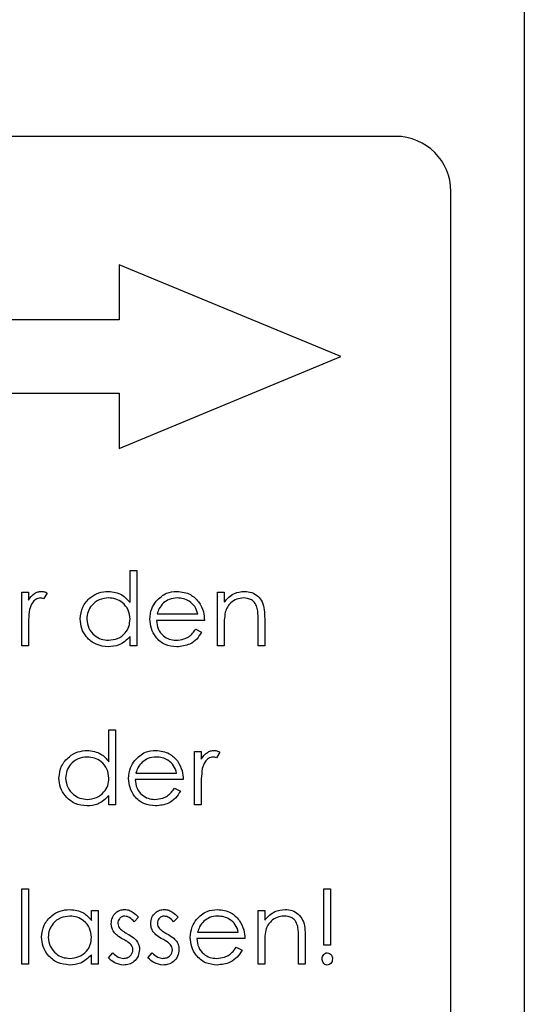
# Model space of a CAD drawing. Header units: millimetres. Extents: x 0 to 2100, y 0 to 1485.
# Tile 18 of 44: x 1233 to 1247, y 825 to 852. Entities that reach past the tile are written whole.
import ezdxf

# ---------------------------------------------------------------- set-up
doc = ezdxf.new("R2010")
doc.units = ezdxf.units.MM
doc.header["$LTSCALE"] = 5

msp = doc.modelspace()

# ---------------------------------------------------------------- linework, layer by layer
at = {"color": 7, "linetype": 'Continuous', "lineweight": 25}
for p, q in [((1246.519, 907.79), (1246.519, 737.79)), ((1243.019, 848.79), (1218.019, 848.79)), ((1244.519, 798.29), (1244.519, 847.29)), ((1241.519, 842.79), (1235.483, 845.29)), ((1235.483, 845.29), (1235.483, 843.79)), ((1235.483, 843.79), (1219.519, 843.79)), ((1235.483, 840.29), (1241.519, 842.79)), ((1219.519, 841.79), (1235.483, 841.79)), ((1235.483, 841.79), (1235.483, 840.29)), ((1235.78, 836.088), (1235.78, 836.96)), ((1235.78, 836.96), (1235.96, 836.96)), ((1235.96, 836.96), (1235.96, 834.909)), ((1232.831, 836.37), (1233.011, 836.37)), ((1232.831, 834.909), (1232.831, 836.37)), ((1233.011, 836.37), (1233.011, 836.155)), ((1233.524, 836.346), (1233.425, 836.191)), ((1238.165, 836.37), (1238.344, 836.37)), ((1238.165, 834.909), (1238.165, 836.37)), ((1238.344, 836.37), (1238.344, 836.107)), ((1236.517, 835.781), (1237.626, 835.781)), ((1237.806, 835.601), (1236.498, 835.601)), ((1239.267, 834.909), (1239.267, 835.596)), ((1239.447, 835.655), (1239.447, 834.909)), ((1233.011, 835.4), (1233.011, 834.909)), ((1237.569, 835.37), (1237.729, 835.287)), ((1238.344, 835.437), (1238.344, 834.909)), ((1235.78, 834.909), (1235.78, 835.162)), ((1233.011, 834.909), (1232.831, 834.909)), ((1235.96, 834.909), (1235.78, 834.909)), ((1238.344, 834.909), (1238.165, 834.909)), ((1239.447, 834.909), (1239.267, 834.909)), ((1235.203, 831.754), (1235.203, 832.627)), ((1235.203, 832.627), (1235.383, 832.627)), ((1235.383, 832.627), (1235.383, 830.576)), ((1237.536, 832.037), (1237.716, 832.037)), ((1237.536, 830.576), (1237.536, 832.037)), ((1237.716, 832.037), (1237.716, 831.822)), ((1238.229, 832.013), (1238.13, 831.857)), ((1237.229, 831.268), (1235.921, 831.268)), ((1235.94, 831.447), (1237.049, 831.447)), ((1236.992, 831.037), (1237.152, 830.953)), ((1237.716, 831.067), (1237.716, 830.576)), ((1235.203, 830.576), (1235.203, 830.828)), ((1235.383, 830.576), (1235.203, 830.576)), ((1237.716, 830.576), (1237.536, 830.576)), ((1232.831, 828.294), (1233.011, 828.294)), ((1232.831, 826.242), (1232.831, 828.294)), ((1233.011, 828.294), (1233.011, 826.242)), ((1241.062, 826.755), (1241.062, 828.294)), ((1241.062, 828.294), (1241.242, 828.294)), ((1241.242, 828.294), (1241.242, 826.755)), ((1234.729, 827.433), (1234.729, 827.704)), ((1234.729, 827.704), (1234.908, 827.704)), ((1234.908, 827.704), (1234.908, 826.242)), ((1236.011, 827.521), (1235.889, 827.396)), ((1237.088, 827.521), (1236.966, 827.396)), ((1239.267, 826.242), (1239.267, 827.704)), ((1239.267, 827.704), (1239.447, 827.704)), ((1239.447, 827.704), (1239.447, 827.44)), ((1238.908, 826.935), (1237.601, 826.935)), ((1237.619, 827.114), (1238.729, 827.114)), ((1240.37, 826.242), (1240.37, 826.93)), ((1240.549, 826.989), (1240.549, 826.242)), ((1238.672, 826.704), (1238.831, 826.62)), ((1239.447, 826.771), (1239.447, 826.242)), ((1241.242, 826.755), (1241.062, 826.755)), ((1234.729, 826.242), (1234.729, 826.495)), ((1235.19, 826.415), (1235.309, 826.55)), ((1236.267, 826.415), (1236.386, 826.55)), ((1233.011, 826.242), (1232.831, 826.242)), ((1234.908, 826.242), (1234.729, 826.242)), ((1239.447, 826.242), (1239.267, 826.242)), ((1240.549, 826.242), (1240.37, 826.242))]:
    msp.add_line(p, q, dxfattribs=at)
msp.add_arc((1243.019, 847.29), 1.5, 0, 90, dxfattribs=at)
for points, knots in [([(1233.011, 836.155), (1233.061, 836.224), (1233.131, 836.32), (1233.268, 836.387), (1233.334, 836.393), (1233.367, 836.396)], [0, 0, 0, 0, 0.558788, 0.779481, 1, 1, 1, 1]), ([(1233.367, 836.396), (1233.398, 836.392), (1233.454, 836.386), (1233.502, 836.358), (1233.524, 836.346)], [0, 0, 0, 0, 0.559243, 1, 1, 1, 1]), ([(1234.421, 835.644), (1234.435, 835.756), (1234.463, 835.98), (1234.675, 836.224), (1234.925, 836.374), (1235.101, 836.389), (1235.189, 836.396)], [0, 0, 0, 0, 0.279413, 0.559191, 0.779548, 1, 1, 1, 1]), ([(1235.189, 836.396), (1235.321, 836.378), (1235.557, 836.346), (1235.712, 836.167), (1235.78, 836.088)], [0, 0, 0, 0, 0.5584261, 1, 1, 1, 1]), ([(1236.487, 836.124), (1236.577, 836.212), (1236.737, 836.37), (1236.96, 836.388), (1237.058, 836.396)], [0, 0, 0, 0, 0.558577, 1, 1, 1, 1]), ([(1237.058, 836.396), (1237.188, 836.381), (1237.42, 836.354), (1237.577, 836.184), (1237.647, 836.108)], [0, 0, 0, 0, 0.558919, 1, 1, 1, 1]), ([(1238.344, 836.107), (1238.429, 836.199), (1238.582, 836.363), (1238.803, 836.386), (1238.9, 836.396)], [0, 0, 0, 0, 0.559141, 1, 1, 1, 1]), ([(1238.9, 836.396), (1238.966, 836.39), (1239.097, 836.379), (1239.269, 836.274), (1239.443, 836.04), (1239.445, 835.814), (1239.447, 835.655)], [0, 0, 0, 0, 0.187021, 0.37389, 0.56061, 1, 1, 1, 1]), ([(1233.333, 836.217), (1233.291, 836.207), (1233.206, 836.189), (1233.097, 836.071), (1233.064, 835.966), (1233.043, 835.902)], [0, 0, 0, 0, 0.278336, 0.558768, 1, 1, 1, 1]), ([(1233.425, 836.191), (1233.409, 836.198), (1233.379, 836.212), (1233.347, 836.215), (1233.333, 836.217)], [0, 0, 0, 0, 0.560396, 1, 1, 1, 1]), ([(1235.191, 836.217), (1235.105, 836.207), (1234.934, 836.187), (1234.739, 836.034), (1234.622, 835.843), (1234.608, 835.709), (1234.601, 835.642)], [0, 0, 0, 0, 0.2797672, 0.5592905, 0.7797189, 1, 1, 1, 1]), ([(1235.78, 835.636), (1235.771, 835.723), (1235.751, 835.896), (1235.59, 836.087), (1235.395, 836.2), (1235.259, 836.211), (1235.191, 836.217)], [0, 0, 0, 0, 0.2796602, 0.5592103, 0.7794872, 1, 1, 1, 1]), ([(1236.319, 835.636), (1236.327, 835.735), (1236.343, 835.912), (1236.443, 836.059), (1236.487, 836.124)], [0, 0, 0, 0, 0.559427, 1, 1, 1, 1]), ([(1236.691, 836.08), (1236.647, 836.03), (1236.569, 835.942), (1236.533, 835.83), (1236.517, 835.781)], [0, 0, 0, 0, 0.558795, 1, 1, 1, 1]), ([(1237.067, 836.217), (1236.99, 836.21), (1236.851, 836.198), (1236.74, 836.116), (1236.691, 836.08)], [0, 0, 0, 0, 0.5594582, 1, 1, 1, 1]), ([(1237.626, 835.781), (1237.604, 835.85), (1237.56, 835.988), (1237.407, 836.127), (1237.237, 836.203), (1237.124, 836.212), (1237.067, 836.217)], [0, 0, 0, 0, 0.280138, 0.559194, 0.779598, 1, 1, 1, 1]), ([(1237.647, 836.108), (1237.699, 836.021), (1237.792, 835.863), (1237.801, 835.681), (1237.806, 835.601)], [0, 0, 0, 0, 0.558897, 1, 1, 1, 1]), ([(1238.869, 836.217), (1238.806, 836.21), (1238.679, 836.197), (1238.53, 836.094), (1238.422, 835.971), (1238.389, 835.877), (1238.372, 835.83)], [0, 0, 0, 0, 0.279553, 0.559373, 0.779703, 1, 1, 1, 1]), ([(1239.246, 835.929), (1239.232, 835.975), (1239.203, 836.068), (1239.073, 836.196), (1238.946, 836.209), (1238.869, 836.217)], [0, 0, 0, 0, 0.281192, 0.561331, 1, 1, 1, 1]), ([(1233.043, 835.902), (1233.031, 835.808), (1233.01, 835.642), (1233.011, 835.474), (1233.011, 835.4)], [0, 0, 0, 0, 0.559636, 1, 1, 1, 1]), ([(1238.372, 835.83), (1238.362, 835.757), (1238.344, 835.627), (1238.344, 835.495), (1238.344, 835.437)], [0, 0, 0, 0, 0.559658, 1, 1, 1, 1]), ([(1239.267, 835.596), (1239.268, 835.659), (1239.268, 835.77), (1239.253, 835.88), (1239.246, 835.929)], [0, 0, 0, 0, 0.560255, 1, 1, 1, 1]), ([(1235.183, 834.883), (1235.071, 834.896), (1234.846, 834.923), (1234.597, 835.129), (1234.444, 835.379), (1234.429, 835.555), (1234.421, 835.644)], [0, 0, 0, 0, 0.279573, 0.559333, 0.779589, 1, 1, 1, 1]), ([(1234.601, 835.642), (1234.613, 835.556), (1234.637, 835.386), (1234.794, 835.195), (1234.988, 835.082), (1235.122, 835.069), (1235.19, 835.063)], [0, 0, 0, 0, 0.279429, 0.559146, 0.77957, 1, 1, 1, 1]), ([(1235.19, 835.063), (1235.275, 835.073), (1235.447, 835.094), (1235.646, 835.24), (1235.762, 835.434), (1235.774, 835.569), (1235.78, 835.636)], [0, 0, 0, 0, 0.279822, 0.559387, 0.779603, 1, 1, 1, 1]), ([(1237.054, 834.883), (1236.943, 834.893), (1236.721, 834.913), (1236.481, 835.127), (1236.342, 835.376), (1236.327, 835.549), (1236.319, 835.636)], [0, 0, 0, 0, 0.279885, 0.558859, 0.779462, 1, 1, 1, 1]), ([(1236.498, 835.601), (1236.507, 835.522), (1236.526, 835.364), (1236.667, 835.185), (1236.844, 835.078), (1236.969, 835.068), (1237.031, 835.063)], [0, 0, 0, 0, 0.279963, 0.559359, 0.779526, 1, 1, 1, 1]), ([(1237.031, 835.063), (1237.105, 835.07), (1237.226, 835.082), (1237.381, 835.155), (1237.488, 835.253), (1237.542, 835.331), (1237.569, 835.37)], [0, 0, 0, 0, 0.339465, 0.559626, 0.779498, 1, 1, 1, 1]), ([(1237.729, 835.287), (1237.688, 835.221), (1237.606, 835.088), (1237.377, 834.919), (1237.176, 834.897), (1237.054, 834.883)], [0, 0, 0, 0, 0.280919, 0.561407, 1, 1, 1, 1]), ([(1235.78, 835.162), (1235.685, 835.072), (1235.516, 834.911), (1235.285, 834.892), (1235.183, 834.883)], [0, 0, 0, 0, 0.558763, 1, 1, 1, 1]), ([(1233.844, 831.31), (1233.858, 831.422), (1233.886, 831.647), (1234.098, 831.89), (1234.348, 832.04), (1234.524, 832.055), (1234.612, 832.063)], [0, 0, 0, 0, 0.279413, 0.559191, 0.779548, 1, 1, 1, 1]), ([(1234.612, 832.063), (1234.744, 832.045), (1234.981, 832.012), (1235.135, 831.833), (1235.203, 831.754)], [0, 0, 0, 0, 0.558426, 1, 1, 1, 1]), ([(1235.91, 831.79), (1236, 831.879), (1236.16, 832.037), (1236.383, 832.055), (1236.481, 832.063)], [0, 0, 0, 0, 0.558577, 1, 1, 1, 1]), ([(1236.481, 832.063), (1236.611, 832.048), (1236.844, 832.021), (1237.001, 831.85), (1237.07, 831.775)], [0, 0, 0, 0, 0.558919, 1, 1, 1, 1]), ([(1237.716, 831.822), (1237.766, 831.891), (1237.836, 831.986), (1237.974, 832.054), (1238.04, 832.06), (1238.073, 832.063)], [0, 0, 0, 0, 0.5587877, 0.7794811, 1, 1, 1, 1]), ([(1238.073, 832.063), (1238.104, 832.059), (1238.159, 832.052), (1238.207, 832.025), (1238.229, 832.013)], [0, 0, 0, 0, 0.559243, 1, 1, 1, 1]), ([(1234.614, 831.883), (1234.529, 831.873), (1234.357, 831.853), (1234.162, 831.701), (1234.046, 831.51), (1234.031, 831.376), (1234.024, 831.308)], [0, 0, 0, 0, 0.279767, 0.559291, 0.779719, 1, 1, 1, 1]), ([(1235.203, 831.303), (1235.194, 831.39), (1235.174, 831.563), (1235.013, 831.754), (1234.818, 831.867), (1234.682, 831.878), (1234.614, 831.883)], [0, 0, 0, 0, 0.27966, 0.55921, 0.779487, 1, 1, 1, 1]), ([(1235.742, 831.302), (1235.751, 831.402), (1235.766, 831.579), (1235.866, 831.726), (1235.91, 831.79)], [0, 0, 0, 0, 0.559427, 1, 1, 1, 1]), ([(1236.114, 831.746), (1236.07, 831.697), (1235.992, 831.609), (1235.956, 831.497), (1235.94, 831.447)], [0, 0, 0, 0, 0.558795, 1, 1, 1, 1]), ([(1236.49, 831.883), (1236.413, 831.877), (1236.274, 831.864), (1236.163, 831.782), (1236.114, 831.746)], [0, 0, 0, 0, 0.559458, 1, 1, 1, 1]), ([(1237.049, 831.447), (1237.027, 831.517), (1236.984, 831.655), (1236.83, 831.794), (1236.66, 831.87), (1236.547, 831.879), (1236.49, 831.883)], [0, 0, 0, 0, 0.280138, 0.559194, 0.779598, 1, 1, 1, 1]), ([(1237.07, 831.775), (1237.122, 831.687), (1237.215, 831.53), (1237.225, 831.348), (1237.229, 831.268)], [0, 0, 0, 0, 0.558897, 1, 1, 1, 1]), ([(1238.039, 831.883), (1237.996, 831.874), (1237.911, 831.856), (1237.803, 831.738), (1237.769, 831.633), (1237.748, 831.568)], [0, 0, 0, 0, 0.278336, 0.558768, 1, 1, 1, 1]), ([(1238.13, 831.857), (1238.114, 831.865), (1238.085, 831.878), (1238.053, 831.882), (1238.039, 831.883)], [0, 0, 0, 0, 0.5603957, 1, 1, 1, 1]), ([(1237.748, 831.568), (1237.736, 831.475), (1237.715, 831.309), (1237.716, 831.141), (1237.716, 831.067)], [0, 0, 0, 0, 0.559636, 1, 1, 1, 1]), ([(1234.606, 830.55), (1234.494, 830.563), (1234.269, 830.589), (1234.021, 830.796), (1233.867, 831.045), (1233.852, 831.222), (1233.844, 831.31)], [0, 0, 0, 0, 0.279573, 0.559333, 0.779589, 1, 1, 1, 1]), ([(1234.024, 831.308), (1234.036, 831.223), (1234.06, 831.052), (1234.217, 830.862), (1234.411, 830.749), (1234.545, 830.736), (1234.613, 830.729)], [0, 0, 0, 0, 0.279429, 0.559146, 0.77957, 1, 1, 1, 1]), ([(1234.613, 830.729), (1234.698, 830.74), (1234.87, 830.76), (1235.069, 830.907), (1235.186, 831.1), (1235.197, 831.236), (1235.203, 831.303)], [0, 0, 0, 0, 0.279822, 0.559387, 0.779603, 1, 1, 1, 1]), ([(1236.477, 830.55), (1236.366, 830.56), (1236.144, 830.58), (1235.905, 830.793), (1235.766, 831.043), (1235.75, 831.216), (1235.742, 831.302)], [0, 0, 0, 0, 0.279885, 0.558859, 0.779462, 1, 1, 1, 1]), ([(1235.921, 831.268), (1235.93, 831.189), (1235.949, 831.03), (1236.09, 830.851), (1236.268, 830.745), (1236.392, 830.735), (1236.454, 830.729)], [0, 0, 0, 0, 0.279963, 0.559359, 0.779526, 1, 1, 1, 1]), ([(1236.454, 830.729), (1236.528, 830.737), (1236.649, 830.748), (1236.804, 830.822), (1236.911, 830.919), (1236.965, 830.998), (1236.992, 831.037)], [0, 0, 0, 0, 0.339465, 0.559626, 0.779498, 1, 1, 1, 1]), ([(1237.152, 830.953), (1237.111, 830.887), (1237.03, 830.755), (1236.8, 830.585), (1236.599, 830.563), (1236.477, 830.55)], [0, 0, 0, 0, 0.280919, 0.561407, 1, 1, 1, 1]), ([(1235.203, 830.828), (1235.108, 830.738), (1234.939, 830.578), (1234.708, 830.558), (1234.606, 830.55)], [0, 0, 0, 0, 0.558763, 1, 1, 1, 1]), ([(1233.37, 826.977), (1233.384, 827.089), (1233.412, 827.313), (1233.623, 827.557), (1233.873, 827.707), (1234.049, 827.722), (1234.137, 827.729)], [0, 0, 0, 0, 0.279413, 0.559191, 0.779548, 1, 1, 1, 1]), ([(1234.137, 827.729), (1234.269, 827.714), (1234.505, 827.688), (1234.66, 827.511), (1234.729, 827.433)], [0, 0, 0, 0, 0.559062, 1, 1, 1, 1]), ([(1235.267, 827.346), (1235.273, 827.402), (1235.283, 827.514), (1235.381, 827.642), (1235.505, 827.719), (1235.593, 827.726), (1235.637, 827.729)], [0, 0, 0, 0, 0.279936, 0.559437, 0.779611, 1, 1, 1, 1]), ([(1235.637, 827.729), (1235.678, 827.725), (1235.76, 827.716), (1235.89, 827.642), (1235.965, 827.567), (1236.011, 827.521)], [0, 0, 0, 0, 0.2795531, 0.5597029, 1, 1, 1, 1]), ([(1236.344, 827.346), (1236.35, 827.402), (1236.36, 827.514), (1236.458, 827.642), (1236.582, 827.719), (1236.67, 827.726), (1236.714, 827.729)], [0, 0, 0, 0, 0.279936, 0.559437, 0.779611, 1, 1, 1, 1]), ([(1236.714, 827.729), (1236.755, 827.725), (1236.837, 827.716), (1236.967, 827.642), (1237.042, 827.567), (1237.088, 827.521)], [0, 0, 0, 0, 0.279553, 0.559703, 1, 1, 1, 1]), ([(1237.589, 827.457), (1237.679, 827.545), (1237.84, 827.703), (1238.062, 827.721), (1238.161, 827.729)], [0, 0, 0, 0, 0.558577, 1, 1, 1, 1]), ([(1238.161, 827.729), (1238.291, 827.714), (1238.523, 827.687), (1238.68, 827.517), (1238.749, 827.442)], [0, 0, 0, 0, 0.558919, 1, 1, 1, 1]), ([(1239.447, 827.44), (1239.532, 827.532), (1239.685, 827.696), (1239.905, 827.719), (1240.003, 827.729)], [0, 0, 0, 0, 0.559141, 1, 1, 1, 1]), ([(1240.003, 827.729), (1240.068, 827.724), (1240.199, 827.712), (1240.371, 827.607), (1240.546, 827.373), (1240.548, 827.147), (1240.549, 826.989)], [0, 0, 0, 0, 0.187021, 0.37389, 0.56061, 1, 1, 1, 1]), ([(1234.14, 827.55), (1234.054, 827.54), (1233.883, 827.52), (1233.688, 827.368), (1233.571, 827.177), (1233.557, 827.042), (1233.549, 826.975)], [0, 0, 0, 0, 0.279767, 0.559291, 0.779719, 1, 1, 1, 1]), ([(1234.729, 826.97), (1234.719, 827.056), (1234.7, 827.23), (1234.538, 827.42), (1234.344, 827.534), (1234.208, 827.545), (1234.14, 827.55)], [0, 0, 0, 0, 0.27966, 0.55921, 0.779487, 1, 1, 1, 1]), ([(1235.637, 827.55), (1235.608, 827.546), (1235.551, 827.539), (1235.491, 827.483), (1235.453, 827.42), (1235.449, 827.376), (1235.447, 827.353)], [0, 0, 0, 0, 0.279313, 0.559072, 0.779518, 1, 1, 1, 1]), ([(1235.889, 827.396), (1235.851, 827.44), (1235.782, 827.519), (1235.681, 827.54), (1235.637, 827.55)], [0, 0, 0, 0, 0.562045, 1, 1, 1, 1]), ([(1236.714, 827.55), (1236.685, 827.546), (1236.628, 827.539), (1236.568, 827.483), (1236.53, 827.42), (1236.526, 827.376), (1236.524, 827.353)], [0, 0, 0, 0, 0.279313, 0.559072, 0.779518, 1, 1, 1, 1]), ([(1236.966, 827.396), (1236.927, 827.44), (1236.859, 827.519), (1236.758, 827.54), (1236.714, 827.55)], [0, 0, 0, 0, 0.562045, 1, 1, 1, 1]), ([(1237.421, 826.969), (1237.43, 827.068), (1237.446, 827.246), (1237.545, 827.392), (1237.589, 827.457)], [0, 0, 0, 0, 0.559427, 1, 1, 1, 1]), ([(1238.17, 827.55), (1238.092, 827.543), (1237.954, 827.531), (1237.842, 827.449), (1237.793, 827.413)], [0, 0, 0, 0, 0.559458, 1, 1, 1, 1]), ([(1238.729, 827.114), (1238.707, 827.183), (1238.663, 827.321), (1238.51, 827.461), (1238.339, 827.537), (1238.226, 827.545), (1238.17, 827.55)], [0, 0, 0, 0, 0.2801382, 0.5591944, 0.7795977, 1, 1, 1, 1]), ([(1239.972, 827.55), (1239.908, 827.543), (1239.781, 827.53), (1239.633, 827.427), (1239.525, 827.304), (1239.491, 827.21), (1239.474, 827.163)], [0, 0, 0, 0, 0.279553, 0.559373, 0.779703, 1, 1, 1, 1]), ([(1240.349, 827.262), (1240.334, 827.309), (1240.306, 827.402), (1240.176, 827.53), (1240.049, 827.542), (1239.972, 827.55)], [0, 0, 0, 0, 0.281192, 0.561331, 1, 1, 1, 1]), ([(1235.334, 827.121), (1235.312, 827.16), (1235.274, 827.231), (1235.269, 827.311), (1235.267, 827.346)], [0, 0, 0, 0, 0.559587, 1, 1, 1, 1]), ([(1235.447, 827.353), (1235.45, 827.326), (1235.456, 827.278), (1235.484, 827.238), (1235.496, 827.221)], [0, 0, 0, 0, 0.559054, 1, 1, 1, 1]), ([(1235.496, 827.221), (1235.532, 827.188), (1235.596, 827.13), (1235.672, 827.088), (1235.705, 827.07)], [0, 0, 0, 0, 0.559018, 1, 1, 1, 1]), ([(1236.411, 827.121), (1236.389, 827.16), (1236.351, 827.231), (1236.346, 827.311), (1236.344, 827.346)], [0, 0, 0, 0, 0.559587, 1, 1, 1, 1]), ([(1236.524, 827.353), (1236.527, 827.326), (1236.533, 827.278), (1236.561, 827.238), (1236.573, 827.221)], [0, 0, 0, 0, 0.559054, 1, 1, 1, 1]), ([(1236.573, 827.221), (1236.609, 827.188), (1236.673, 827.13), (1236.749, 827.088), (1236.782, 827.07)], [0, 0, 0, 0, 0.559018, 1, 1, 1, 1]), ([(1237.793, 827.413), (1237.75, 827.364), (1237.672, 827.275), (1237.635, 827.163), (1237.619, 827.114)], [0, 0, 0, 0, 0.558795, 1, 1, 1, 1]), ([(1238.749, 827.442), (1238.801, 827.354), (1238.894, 827.197), (1238.904, 827.015), (1238.908, 826.935)], [0, 0, 0, 0, 0.558897, 1, 1, 1, 1]), ([(1240.37, 826.93), (1240.37, 826.992), (1240.371, 827.104), (1240.355, 827.214), (1240.349, 827.262)], [0, 0, 0, 0, 0.560255, 1, 1, 1, 1]), ([(1234.132, 826.217), (1234.02, 826.23), (1233.795, 826.256), (1233.546, 826.463), (1233.393, 826.712), (1233.377, 826.889), (1233.37, 826.977)], [0, 0, 0, 0, 0.279573, 0.559333, 0.779589, 1, 1, 1, 1]), ([(1233.549, 826.975), (1233.561, 826.89), (1233.586, 826.719), (1233.743, 826.528), (1233.936, 826.416), (1234.071, 826.403), (1234.138, 826.396)], [0, 0, 0, 0, 0.2794286, 0.5591463, 0.7795701, 1, 1, 1, 1]), ([(1234.138, 826.396), (1234.224, 826.406), (1234.395, 826.427), (1234.595, 826.574), (1234.711, 826.767), (1234.723, 826.902), (1234.729, 826.97)], [0, 0, 0, 0, 0.279822, 0.559387, 0.779603, 1, 1, 1, 1]), ([(1235.586, 826.921), (1235.533, 826.951), (1235.438, 827.004), (1235.366, 827.085), (1235.334, 827.121)], [0, 0, 0, 0, 0.560659, 1, 1, 1, 1]), ([(1235.808, 826.771), (1235.769, 826.803), (1235.701, 826.861), (1235.621, 826.903), (1235.586, 826.921)], [0, 0, 0, 0, 0.559074, 1, 1, 1, 1]), ([(1235.705, 827.07), (1235.76, 827.039), (1235.859, 826.984), (1235.935, 826.901), (1235.968, 826.865)], [0, 0, 0, 0, 0.560649, 1, 1, 1, 1]), ([(1236.663, 826.921), (1236.61, 826.951), (1236.515, 827.004), (1236.443, 827.085), (1236.411, 827.121)], [0, 0, 0, 0, 0.560659, 1, 1, 1, 1]), ([(1236.885, 826.771), (1236.846, 826.803), (1236.778, 826.861), (1236.698, 826.903), (1236.663, 826.921)], [0, 0, 0, 0, 0.5590744, 1, 1, 1, 1]), ([(1236.782, 827.07), (1236.837, 827.039), (1236.936, 826.984), (1237.012, 826.901), (1237.045, 826.865)], [0, 0, 0, 0, 0.5606486, 1, 1, 1, 1]), ([(1238.156, 826.217), (1238.045, 826.227), (1237.823, 826.247), (1237.584, 826.46), (1237.445, 826.71), (1237.429, 826.883), (1237.421, 826.969)], [0, 0, 0, 0, 0.279885, 0.558859, 0.779462, 1, 1, 1, 1]), ([(1237.601, 826.935), (1237.61, 826.855), (1237.628, 826.697), (1237.77, 826.518), (1237.947, 826.411), (1238.072, 826.401), (1238.134, 826.396)], [0, 0, 0, 0, 0.279963, 0.559359, 0.779526, 1, 1, 1, 1]), ([(1239.474, 827.163), (1239.464, 827.09), (1239.447, 826.96), (1239.447, 826.829), (1239.447, 826.771)], [0, 0, 0, 0, 0.559658, 1, 1, 1, 1]), ([(1235.857, 826.631), (1235.854, 826.66), (1235.85, 826.711), (1235.821, 826.752), (1235.808, 826.771)], [0, 0, 0, 0, 0.559603, 1, 1, 1, 1]), ([(1235.968, 826.865), (1235.991, 826.825), (1236.03, 826.755), (1236.035, 826.674), (1236.036, 826.639)], [0, 0, 0, 0, 0.559466, 1, 1, 1, 1]), ([(1236.934, 826.631), (1236.931, 826.66), (1236.927, 826.711), (1236.897, 826.752), (1236.885, 826.771)], [0, 0, 0, 0, 0.559603, 1, 1, 1, 1]), ([(1237.045, 826.865), (1237.067, 826.825), (1237.107, 826.755), (1237.111, 826.674), (1237.113, 826.639)], [0, 0, 0, 0, 0.5594659, 1, 1, 1, 1]), ([(1238.134, 826.396), (1238.207, 826.403), (1238.329, 826.415), (1238.484, 826.489), (1238.591, 826.586), (1238.645, 826.664), (1238.672, 826.704)], [0, 0, 0, 0, 0.339465, 0.559626, 0.779498, 1, 1, 1, 1]), ([(1234.729, 826.495), (1234.634, 826.405), (1234.465, 826.244), (1234.234, 826.225), (1234.132, 826.217)], [0, 0, 0, 0, 0.558763, 1, 1, 1, 1]), ([(1235.608, 826.217), (1235.517, 826.228), (1235.355, 826.249), (1235.241, 826.364), (1235.19, 826.415)], [0, 0, 0, 0, 0.559289, 1, 1, 1, 1]), ([(1235.309, 826.55), (1235.355, 826.504), (1235.436, 826.421), (1235.549, 826.404), (1235.599, 826.396)], [0, 0, 0, 0, 0.560833, 1, 1, 1, 1]), ([(1235.599, 826.396), (1235.635, 826.4), (1235.708, 826.407), (1235.792, 826.469), (1235.848, 826.546), (1235.854, 826.603), (1235.857, 826.631)], [0, 0, 0, 0, 0.279988, 0.559745, 0.779963, 1, 1, 1, 1]), ([(1236.036, 826.639), (1236.029, 826.576), (1236.015, 826.45), (1235.898, 826.311), (1235.757, 826.228), (1235.658, 826.22), (1235.608, 826.217)], [0, 0, 0, 0, 0.279548, 0.559226, 0.779475, 1, 1, 1, 1]), ([(1236.685, 826.217), (1236.594, 826.228), (1236.432, 826.249), (1236.318, 826.364), (1236.267, 826.415)], [0, 0, 0, 0, 0.559289, 1, 1, 1, 1]), ([(1236.386, 826.55), (1236.432, 826.504), (1236.513, 826.421), (1236.626, 826.404), (1236.676, 826.396)], [0, 0, 0, 0, 0.560833, 1, 1, 1, 1]), ([(1236.676, 826.396), (1236.712, 826.4), (1236.785, 826.407), (1236.869, 826.469), (1236.924, 826.546), (1236.931, 826.603), (1236.934, 826.631)], [0, 0, 0, 0, 0.279988, 0.559745, 0.779963, 1, 1, 1, 1]), ([(1237.113, 826.639), (1237.106, 826.576), (1237.092, 826.45), (1236.975, 826.311), (1236.833, 826.228), (1236.735, 826.22), (1236.685, 826.217)], [0, 0, 0, 0, 0.279548, 0.559226, 0.779475, 1, 1, 1, 1]), ([(1238.831, 826.62), (1238.791, 826.554), (1238.709, 826.422), (1238.479, 826.252), (1238.279, 826.23), (1238.156, 826.217)], [0, 0, 0, 0, 0.280919, 0.561407, 1, 1, 1, 1]), ([(1241.011, 826.383), (1241.013, 826.406), (1241.017, 826.451), (1241.052, 826.506), (1241.098, 826.544), (1241.134, 826.548), (1241.152, 826.55)], [0, 0, 0, 0, 0.280093, 0.559988, 0.780014, 1, 1, 1, 1]), ([(1241.152, 826.217), (1241.129, 826.22), (1241.084, 826.228), (1241.04, 826.277), (1241.014, 826.33), (1241.012, 826.365), (1241.011, 826.383)], [0, 0, 0, 0, 0.278711, 0.558443, 0.779268, 1, 1, 1, 1]), ([(1241.152, 826.55), (1241.175, 826.546), (1241.22, 826.539), (1241.264, 826.49), (1241.29, 826.437), (1241.292, 826.401), (1241.293, 826.383)], [0, 0, 0, 0, 0.2787404, 0.5585835, 0.7793204, 1, 1, 1, 1]), ([(1241.293, 826.383), (1241.291, 826.361), (1241.287, 826.315), (1241.252, 826.261), (1241.205, 826.223), (1241.17, 826.219), (1241.152, 826.217)], [0, 0, 0, 0, 0.280085, 0.560088, 0.780172, 1, 1, 1, 1])]:
    msp.add_open_spline(points, degree=3, knots=knots, dxfattribs=at)

doc.saveas('drawing.dxf')
